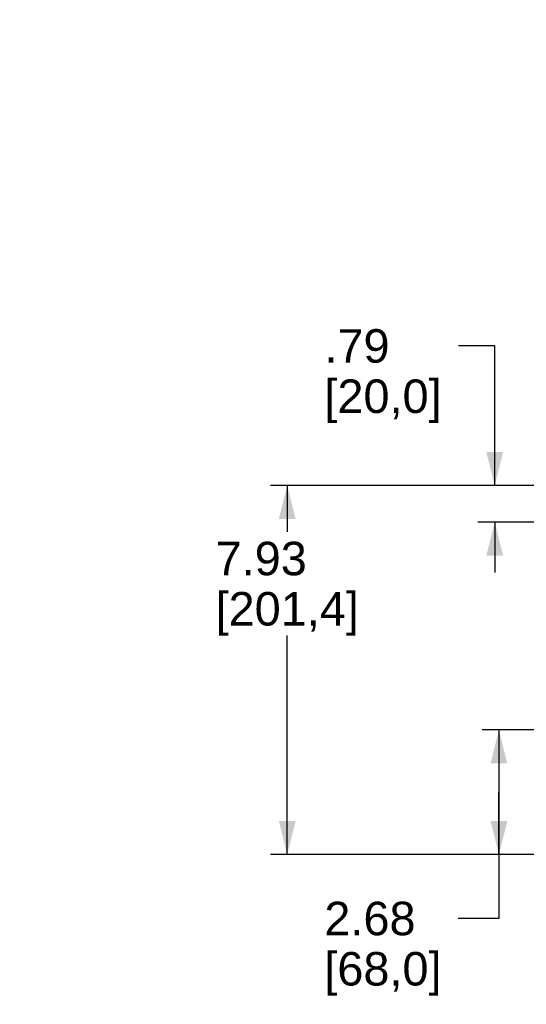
# Model space of a CAD drawing. Extents: x 0 to 17, y 0 to 11.
# Tile 3 of 29: x 8.3 to 10.1, y 1.8 to 5.3. Entities that reach past the tile are written whole.
import ezdxf
from ezdxf.enums import TextEntityAlignment as Align

# ---------------------------------------------------------------- set-up
doc = ezdxf.new("R2010")
doc.units = 0
doc.header["$LTSCALE"] = 0.935
doc.layers.get('0').update_dxf_attribs({"linetype": 'CONTINUOUS'})
doc.styles.add('TEXTSTYLE_0', font='arial.ttf', dxfattribs={"width": 0.8})
doc.dimstyles.new('DIMSTYLE_1', dxfattribs={"dimtxt": 0.12, "dimasz": 0.12, "dimexe": 0.18, "dimexo": 0.0625, "dimgap": 0.09, "dimtad": 0, "dimtih": 1, "dimtoh": 1, "dimdec": 1, "dimlfac": 6, "dimzin": 4, "dimtxsty": 'STANDARD', "dimcen": 0.09, "dimazin": 3, "dimtp": 0.1, "dimtm": 0.1, "dimtfac": 1, "dimtdec": 1, "dimtofl": 0, "dimtmove": 0, "dimatfit": 3, "dimtolj": 1, "dimtzin": 4})

# ---------------------------------------------------------------- blocks, each defined once
blk = doc.blocks.new('*D0')
at = {"color": 2, "linetype": 'CONTINUOUS'}
for p, q in [((10.1720357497, 3.6688687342), (9.1854409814, 3.6688687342)), ((9.2454409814, 3.6688687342), (9.2454409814, 3.5034104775)), ((9.2454409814, 2.34767254), (9.2454409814, 3.1314104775)), ((10.6543192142, 2.34767254), (9.1854409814, 2.34767254))]:
    blk.add_line(p, q, dxfattribs=at)
for points in [[(9.2754409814, 3.5488687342), (9.2454409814, 3.6688687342), (9.2154409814, 3.5488687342)], [(9.2154409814, 2.46767254), (9.2454409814, 2.34767254), (9.2754409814, 2.46767254)]]:
    blk.add_solid(points, dxfattribs=at)
at = {"color": 2, "linetype": 'CONTINUOUS', "style": 'TEXTSTYLE_0'}
for s, width, p, p2 in [('7.93', 0.6793680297, (8.9893815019, 3.3474104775), (9.3154781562, 3.3474104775)), ('[', 0.3866171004, (8.9893815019, 3.1674104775), (9.0357755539, 3.1674104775)), ('201,4', 0.6988847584, (9.0357755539, 3.1674104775), (9.4551064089, 3.1674104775)), (']', 0.3866171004, (9.4551064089, 3.1674104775), (9.501500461, 3.1674104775))]:
    blk.add_text(s, height=0.12, dxfattribs=dict(at, width=width)).set_placement(p, p2, align=Align.FIT)
blk = doc.blocks.new('*D1')
at = {"color": 2, "linetype": 'CONTINUOUS'}
for p, q in [((10.1720357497, 2.7938687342), (9.9425055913, 2.7938687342)), ((10.0025055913, 2.7938687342), (10.0025055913, 2.5707706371)), ((10.0025055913, 2.34767254), (10.0025055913, 2.5707706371)), ((10.0025055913, 2.5707706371), (10.0025055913, 2.1188557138)), ((10.6543192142, 2.34767254), (9.9425055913, 2.34767254)), ((10.0025055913, 2.1188557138), (9.8571236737, 2.1188557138))]:
    blk.add_line(p, q, dxfattribs=at)
for points in [[(10.0325055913, 2.6738687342), (10.0025055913, 2.7938687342), (9.9725055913, 2.6738687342)], [(9.9725055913, 2.46767254), (10.0025055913, 2.34767254), (10.0325055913, 2.46767254)]]:
    blk.add_solid(points, dxfattribs=at)
at = {"color": 2, "linetype": 'CONTINUOUS', "style": 'TEXTSTYLE_0'}
for s, width, p, p2 in [('2.68', 0.6793680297, (9.3782389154, 2.0588557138), (9.7043355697, 2.0588557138)), ('[', 0.3866171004, (9.3782389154, 1.8788557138), (9.4246329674, 1.8788557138)), ('68,0', 0.6793680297, (9.4246329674, 1.8788557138), (9.7507296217, 1.8788557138)), (']', 0.3866171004, (9.7507296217, 1.8788557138), (9.7971236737, 1.8788557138))]:
    blk.add_text(s, height=0.12, dxfattribs=dict(at, width=width)).set_placement(p, p2, align=Align.FIT)
blk = doc.blocks.new('*D2')
at = {"color": 2, "linetype": 'CONTINUOUS'}
for p, q in [((9.9873590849, 4.168352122), (9.8574180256, 4.168352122)), ((9.9873590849, 3.6688687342), (9.9873590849, 4.168352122)), ((10.3524819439, 3.6688687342), (9.9273590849, 3.6688687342)), ((10.3524819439, 3.5376351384), (9.9273590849, 3.5376351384)), ((9.9873590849, 3.5376351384), (9.9873590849, 3.3576351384))]:
    blk.add_line(p, q, dxfattribs=at)
for points in [[(9.9573590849, 3.7888687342), (9.9873590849, 3.6688687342), (10.0173590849, 3.7888687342)], [(10.0173590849, 3.4176351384), (9.9873590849, 3.5376351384), (9.9573590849, 3.4176351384)]]:
    blk.add_solid(points, dxfattribs=at)
at = {"color": 2, "linetype": 'CONTINUOUS', "style": 'TEXTSTYLE_0'}
for s, width, p, p2 in [('.79', 0.6468401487, (9.3785332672, 4.108352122), (9.6113957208, 4.108352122)), ('[', 0.3866171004, (9.3785332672, 3.928352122), (9.4249273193, 3.928352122)), (']', 0.3866171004, (9.7510239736, 3.928352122), (9.7974180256, 3.928352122)), ('20,0', 0.6793680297, (9.4249273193, 3.928352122), (9.7510239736, 3.928352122))]:
    blk.add_text(s, height=0.12, dxfattribs=dict(at, width=width)).set_placement(p, p2, align=Align.FIT)

msp = doc.modelspace()

# ---------------------------------------------------------------- linework, layer by layer
at = {"color": 4, "linetype": 'CONTINUOUS'}
msp.add_open_spline([(0.2175, 10.8), (0.2175006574, 10.8000004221), (0.2175042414, 10.7999998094), (0.2175090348, 10.8000001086), (0.2175185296, 10.7999999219), (0.2175315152, 10.8000000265), (0.2175473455, 10.7999999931), (0.2175683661, 10.800000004), (0.2175946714, 10.7999999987), (0.2176367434, 10.8000000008), (0.217689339, 10.7999999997), (0.2177524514, 10.8000000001), (0.2178155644, 10.8), (0.2178997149, 10.8), (0.218004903, 10.8), (0.2181311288, 10.8), (0.2182994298, 10.8), (0.2185098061, 10.8), (0.2187622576, 10.8), (0.2190147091, 10.8), (0.2192671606, 10.8), (0.2196037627, 10.8), (0.2200245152, 10.8), (0.2205294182, 10.8), (0.2210343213, 10.8), (0.2217075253, 10.8), (0.2225490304, 10.8), (0.2235588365, 10.8), (0.2245686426, 10.8), (0.2255784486, 10.8), (0.2265882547, 10.8), (0.2279346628, 10.8), (0.229617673, 10.8), (0.2316372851, 10.8), (0.2336568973, 10.8), (0.2356765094, 10.8), (0.2376961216, 10.8), (0.2397157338, 10.8), (0.24240855, 10.8), (0.2457745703, 10.8), (0.2498137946, 10.8), (0.2538530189, 10.8), (0.2578922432, 10.8), (0.2619314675, 10.8), (0.2673171, 10.8), (0.2740491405, 10.8), (0.2821275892, 10.8), (0.2902060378, 10.8), (0.2982844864, 10.8), (0.3063629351, 10.8), (0.3144413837, 10.8), (0.3225198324, 10.8), (0.3332910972, 10.8), (0.3467551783, 10.8), (0.3629120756, 10.8), (0.3790689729, 10.8), (0.3952258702, 10.8), (0.4113827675, 10.8), (0.4275396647, 10.8), (0.4490821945, 10.8), (0.4760103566, 10.8), (0.5083241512, 10.8), (0.5406379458, 10.8), (0.5729517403, 10.8), (0.6052655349, 10.8), (0.6375793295, 10.8), (0.6698931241, 10.8), (0.7022069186, 10.8), (0.7452919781, 10.8), (0.7991483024, 10.8), (0.8637758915, 10.8), (0.9284034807, 10.8), (0.9930310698, 10.8), (1.057658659, 10.8), (1.1222862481, 10.8), (1.1869138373, 10.8), (1.2730839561, 10.8), (1.3807966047, 10.8), (1.510051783, 10.8), (1.6393069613, 10.8), (1.7685621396, 10.8), (1.8978173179, 10.8), (2.0270724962, 10.8), (2.1563276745, 10.8), (2.2855828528, 10.8), (2.4148380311, 10.8), (2.5871782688, 10.8), (2.802603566, 10.8), (3.0611139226, 10.8), (3.3196242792, 10.8), (3.5781346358, 10.8), (3.8366449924, 10.8), (4.095155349, 10.8), (4.3536657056, 10.8), (4.6121760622, 10.8), (4.9568565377, 10.8), (5.387707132, 10.8), (5.9047278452, 10.8), (6.4217485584, 10.8), (6.9387692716, 10.8), (7.4557899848, 10.8), (7.972810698, 10.8), (8.4898314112, 10.8), (9.0068521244, 10.8), (9.5238728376, 10.8), (10.0408935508, 10.8), (10.557914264, 10.8), (11.0749349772, 10.8), (11.5919556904, 10.8), (12.0228062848, 10.8), (12.3674867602, 10.8), (12.6259971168, 10.8), (12.8845074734, 10.8), (13.14301783, 10.8), (13.4015281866, 10.8), (13.6600385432, 10.8), (13.9185488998, 10.8), (14.1770592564, 10.8), (14.3924845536, 10.8), (14.5648247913, 10.8), (14.6940799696, 10.8), (14.8233351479, 10.8), (14.9525903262, 10.8), (15.0818455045, 10.8), (15.2111006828, 10.8), (15.3403558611, 10.8), (15.4696110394, 10.8), (15.5988662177, 10.8), (15.7065788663, 10.8), (15.7927489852, 10.8), (15.8573765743, 10.8), (15.9220041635, 10.8), (15.9866317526, 10.8), (16.0512593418, 10.8), (16.1158869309, 10.8), (16.1805145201, 10.8), (16.2343708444, 10.8), (16.2774559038, 10.8), (16.3097696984, 10.8), (16.342083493, 10.8), (16.3743972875, 10.8), (16.4067110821, 10.8), (16.4390248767, 10.8), (16.4713386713, 10.8), (16.5036524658, 10.8), (16.530580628, 10.8), (16.5521231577, 10.8), (16.568280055, 10.8), (16.5844369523, 10.8), (16.6005938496, 10.8), (16.6167507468, 10.8), (16.6329076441, 10.8), (16.6463717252, 10.8), (16.6571429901, 10.8), (16.6652214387, 10.8), (16.6732998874, 10.8), (16.681378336, 10.8), (16.6894567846, 10.8), (16.6975352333, 10.8), (16.7056136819, 10.8), (16.7123457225, 10.8), (16.7177313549, 10.8), (16.7217705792, 10.8), (16.7258098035, 10.8), (16.7298490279, 10.8), (16.7338882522, 10.8), (16.7372542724, 10.8), (16.7399470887, 10.8), (16.7419667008, 10.8), (16.743986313, 10.8), (16.7460059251, 10.8), (16.7480255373, 10.8), (16.7500451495, 10.8), (16.7517281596, 10.8), (16.7530745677, 10.8), (16.7540843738, 10.8), (16.7550941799, 10.8), (16.7561039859, 10.8), (16.757113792, 10.8), (16.7579552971, 10.8), (16.7586285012, 10.8), (16.7591334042, 10.8), (16.7596383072, 10.8), (16.7600590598, 10.8), (16.7603956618, 10.8), (16.7606481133, 10.8), (16.7609005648, 10.8), (16.7611530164, 10.8), (16.7613633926, 10.8), (16.7615316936, 10.8), (16.7616579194, 10.8), (16.7617631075, 10.8), (16.761847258, 10.8), (16.761910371, 10.8000000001), (16.7619734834, 10.7999999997), (16.7620260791, 10.8000000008), (16.762068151, 10.7999999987), (16.7620944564, 10.800000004), (16.762115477, 10.7999999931), (16.7621313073, 10.8000000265), (16.7621442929, 10.7999999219), (16.7621537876, 10.8000001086), (16.7621585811, 10.7999998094), (16.762163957, 10.8000007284), (16.7621625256, 10.7999972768), (16.7621629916, 10.7999941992), (16.7621627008, 10.799988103), (16.7621628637, 10.7999797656), (16.7621628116, 10.7999696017), (16.7621628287, 10.7999561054), (16.7621628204, 10.7999392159), (16.7621628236, 10.7999122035), (16.762162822, 10.7998784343), (16.7621628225, 10.7998379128), (16.7621628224, 10.7997973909), (16.7621628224, 10.7997433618), (16.7621628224, 10.7996758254), (16.7621628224, 10.7995947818), (16.7621628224, 10.7994867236), (16.7621628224, 10.7993516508), (16.7621628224, 10.7991895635), (16.7621628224, 10.7990274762), (16.7621628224, 10.7988653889), (16.7621628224, 10.7986492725), (16.7621628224, 10.798379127), (16.7621628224, 10.7980549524), (16.7621628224, 10.7977307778), (16.7621628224, 10.797298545), (16.7621628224, 10.796758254), (16.7621628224, 10.7961099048), (16.7621628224, 10.7954615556), (16.7621628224, 10.7948132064), (16.7621628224, 10.7941648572), (16.7621628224, 10.7933003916), (16.7621628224, 10.7922198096), (16.7621628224, 10.7909231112), (16.7621628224, 10.7896264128), (16.7621628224, 10.7883297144), (16.7621628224, 10.787033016), (16.7621628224, 10.7857363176), (16.7621628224, 10.7840073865), (16.7621628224, 10.7818462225), (16.7621628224, 10.7792528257), (16.7621628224, 10.7766594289), (16.7621628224, 10.7740660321), (16.7621628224, 10.7714726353), (16.7621628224, 10.7680147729), (16.7621628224, 10.7636924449), (16.7621628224, 10.7585056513), (16.7621628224, 10.7533188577), (16.7621628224, 10.7481320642), (16.7621628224, 10.7429452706), (16.7621628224, 10.737758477), (16.7621628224, 10.7325716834), (16.7621628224, 10.7256559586), (16.7621628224, 10.7170113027), (16.7621628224, 10.7066377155), (16.7621628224, 10.6962641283), (16.7621628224, 10.6858905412), (16.7621628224, 10.675516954), (16.7621628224, 10.6651433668), (16.7621628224, 10.6513119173), (16.7621628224, 10.6340226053), (16.7621628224, 10.613275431), (16.7621628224, 10.5925282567), (16.7621628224, 10.5717810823), (16.7621628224, 10.551033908), (16.7621628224, 10.5302867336), (16.7621628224, 10.5095395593), (16.7621628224, 10.488792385), (16.7621628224, 10.4611294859), (16.7621628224, 10.426550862), (16.7621628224, 10.3850565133), (16.7621628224, 10.3435621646), (16.7621628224, 10.302067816), (16.7621628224, 10.2605734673), (16.7621628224, 10.2190791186), (16.7621628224, 10.17758477), (16.7621628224, 10.1222589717), (16.7621628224, 10.0531017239), (16.7621628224, 9.9701130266), (16.7621628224, 9.8871243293), (16.7621628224, 9.8041356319), (16.7621628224, 9.7211469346), (16.7621628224, 9.6381582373), (16.7621628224, 9.5551695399), (16.7621628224, 9.4721808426), (16.7621628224, 9.3891921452), (16.7621628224, 9.2785405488), (16.7621628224, 9.1402260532), (16.7621628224, 8.9742486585), (16.7621628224, 8.8082712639), (16.7621628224, 8.6422938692), (16.7621628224, 8.4763164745), (16.7621628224, 8.3103390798), (16.7621628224, 8.1443616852), (16.7621628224, 7.9783842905), (16.7621628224, 7.7570810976), (16.7621628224, 7.4804521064), (16.7621628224, 7.1484973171), (16.7621628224, 6.8165425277), (16.7621628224, 6.4845877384), (16.7621628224, 6.152632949), (16.7621628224, 5.8206781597), (16.7621628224, 5.4887233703), (16.7621628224, 5.156768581), (16.7621628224, 4.8248137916), (16.7621628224, 4.4928590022), (16.7621628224, 4.1609042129), (16.7621628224, 3.8289494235), (16.7621628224, 3.4969946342), (16.7621628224, 3.220365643), (16.7621628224, 2.9990624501), (16.7621628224, 2.8330850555), (16.7621628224, 2.6671076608), (16.7621628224, 2.5011302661), (16.7621628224, 2.3351528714), (16.7621628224, 2.1691754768), (16.7621628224, 2.0031980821), (16.7621628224, 1.8372206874), (16.7621628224, 1.6989061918), (16.7621628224, 1.5882545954), (16.7621628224, 1.505265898), (16.7621628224, 1.4222772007), (16.7621628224, 1.3392885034), (16.7621628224, 1.256299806), (16.7621628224, 1.1733111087), (16.7621628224, 1.0903224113), (16.7621628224, 1.007333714), (16.7621628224, 0.9243450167), (16.7621628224, 0.8551877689), (16.7621628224, 0.7998619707), (16.7621628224, 0.758367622), (16.7621628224, 0.7168732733), (16.7621628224, 0.6753789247), (16.7621628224, 0.633884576), (16.7621628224, 0.5923902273), (16.7621628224, 0.5508958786), (16.7621628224, 0.5163172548), (16.7621628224, 0.4886543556), (16.7621628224, 0.4679071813), (16.7621628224, 0.447160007), (16.7621628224, 0.4264128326), (16.7621628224, 0.4056656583), (16.7621628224, 0.384918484), (16.7621628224, 0.3641713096), (16.7621628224, 0.3434241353), (16.7621628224, 0.3261348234), (16.7621628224, 0.3123033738), (16.7621628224, 0.3019297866), (16.7621628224, 0.2915561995), (16.7621628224, 0.2811826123), (16.7621628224, 0.2708090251), (16.7621628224, 0.260435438), (16.7621628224, 0.251790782), (16.7621628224, 0.2448750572), (16.7621628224, 0.2396882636), (16.7621628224, 0.23450147), (16.7621628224, 0.2293146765), (16.7621628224, 0.2241278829), (16.7621628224, 0.2189410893), (16.7621628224, 0.2137542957), (16.7621628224, 0.2094319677), (16.7621628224, 0.2059741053), (16.7621628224, 0.2033807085), (16.7621628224, 0.2007873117), (16.7621628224, 0.198193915), (16.7621628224, 0.1956005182), (16.7621628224, 0.1934393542), (16.7621628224, 0.191710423), (16.7621628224, 0.1904137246), (16.7621628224, 0.1891170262), (16.7621628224, 0.1878203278), (16.7621628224, 0.1865236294), (16.7621628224, 0.185226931), (16.7621628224, 0.184146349), (16.7621628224, 0.1832818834), (16.7621628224, 0.1826335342), (16.7621628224, 0.181985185), (16.7621628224, 0.1813368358), (16.7621628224, 0.1806884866), (16.7621628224, 0.1801481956), (16.7621628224, 0.1797159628), (16.7621628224, 0.1793917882), (16.7621628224, 0.1790676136), (16.7621628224, 0.1787974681), (16.7621628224, 0.1785813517), (16.7621628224, 0.1784192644), (16.7621628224, 0.1782571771), (16.7621628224, 0.1780950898), (16.7621628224, 0.1779600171), (16.7621628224, 0.1778519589), (16.7621628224, 0.1777709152), (16.7621628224, 0.1777033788), (16.7621628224, 0.1776493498), (16.7621628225, 0.1776088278), (16.762162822, 0.1775683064), (16.7621628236, 0.1775345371), (16.7621628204, 0.1775075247), (16.7621628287, 0.1774906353), (16.7621628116, 0.1774771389), (16.7621628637, 0.177466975), (16.7621627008, 0.1774586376), (16.7621629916, 0.1774525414), (16.7621625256, 0.1774494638), (16.762163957, 0.1774460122), (16.7621585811, 0.1774469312), (16.7621537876, 0.177446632), (16.7621442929, 0.1774468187), (16.7621313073, 0.1774467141), (16.762115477, 0.1774467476), (16.7620944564, 0.1774467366), (16.762068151, 0.1774467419), (16.7620260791, 0.1774467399), (16.7619734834, 0.1774467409), (16.761910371, 0.1774467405), (16.761847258, 0.1774467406), (16.7617631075, 0.1774467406), (16.7616579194, 0.1774467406), (16.7615316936, 0.1774467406), (16.7613633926, 0.1774467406), (16.7611530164, 0.1774467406), (16.7609005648, 0.1774467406), (16.7606481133, 0.1774467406), (16.7603956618, 0.1774467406), (16.7600590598, 0.1774467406), (16.7596383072, 0.1774467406), (16.7591334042, 0.1774467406), (16.7586285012, 0.1774467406), (16.7579552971, 0.1774467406), (16.757113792, 0.1774467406), (16.7561039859, 0.1774467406), (16.7550941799, 0.1774467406), (16.7540843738, 0.1774467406), (16.7530745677, 0.1774467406), (16.7517281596, 0.1774467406), (16.7500451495, 0.1774467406), (16.7480255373, 0.1774467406), (16.7460059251, 0.1774467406), (16.743986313, 0.1774467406), (16.7419667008, 0.1774467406), (16.7399470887, 0.1774467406), (16.7372542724, 0.1774467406), (16.7338882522, 0.1774467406), (16.7298490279, 0.1774467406), (16.7258098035, 0.1774467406), (16.7217705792, 0.1774467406), (16.7177313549, 0.1774467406), (16.7123457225, 0.1774467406), (16.7056136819, 0.1774467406), (16.6975352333, 0.1774467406), (16.6894567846, 0.1774467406), (16.681378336, 0.1774467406), (16.6732998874, 0.1774467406), (16.6652214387, 0.1774467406), (16.6571429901, 0.1774467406), (16.6463717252, 0.1774467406), (16.6329076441, 0.1774467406), (16.6167507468, 0.1774467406), (16.6005938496, 0.1774467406), (16.5844369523, 0.1774467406), (16.568280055, 0.1774467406), (16.5521231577, 0.1774467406), (16.530580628, 0.1774467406), (16.5036524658, 0.1774467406), (16.4713386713, 0.1774467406), (16.4390248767, 0.1774467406), (16.4067110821, 0.1774467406), (16.3743972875, 0.1774467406), (16.342083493, 0.1774467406), (16.3097696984, 0.1774467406), (16.2774559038, 0.1774467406), (16.2343708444, 0.1774467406), (16.1805145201, 0.1774467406), (16.1158869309, 0.1774467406), (16.0512593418, 0.1774467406), (15.9866317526, 0.1774467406), (15.9220041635, 0.1774467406), (15.8573765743, 0.1774467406), (15.7927489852, 0.1774467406), (15.7065788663, 0.1774467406), (15.5988662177, 0.1774467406), (15.4696110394, 0.1774467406), (15.3403558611, 0.1774467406), (15.2111006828, 0.1774467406), (15.0818455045, 0.1774467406), (14.9525903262, 0.1774467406), (14.8233351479, 0.1774467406), (14.6940799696, 0.1774467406), (14.5648247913, 0.1774467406), (14.3924845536, 0.1774467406), (14.1770592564, 0.1774467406), (13.9185488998, 0.1774467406), (13.6600385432, 0.1774467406), (13.4015281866, 0.1774467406), (13.14301783, 0.1774467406), (12.8845074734, 0.1774467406), (12.6259971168, 0.1774467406), (12.3674867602, 0.1774467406), (12.0228062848, 0.1774467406), (11.5919556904, 0.1774467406), (11.0749349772, 0.1774467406), (10.557914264, 0.1774467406), (10.0408935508, 0.1774467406), (9.5238728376, 0.1774467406), (9.0068521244, 0.1774467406), (8.4898314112, 0.1774467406), (7.972810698, 0.1774467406), (7.4557899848, 0.1774467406), (6.9387692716, 0.1774467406), (6.4217485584, 0.1774467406), (5.9047278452, 0.1774467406), (5.387707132, 0.1774467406), (4.9568565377, 0.1774467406), (4.6121760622, 0.1774467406), (4.3536657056, 0.1774467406), (4.095155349, 0.1774467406), (3.8366449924, 0.1774467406), (3.5781346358, 0.1774467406), (3.3196242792, 0.1774467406), (3.0611139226, 0.1774467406), (2.802603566, 0.1774467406), (2.5871782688, 0.1774467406), (2.4148380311, 0.1774467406), (2.2855828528, 0.1774467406), (2.1563276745, 0.1774467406), (2.0270724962, 0.1774467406), (1.8978173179, 0.1774467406), (1.7685621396, 0.1774467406), (1.6393069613, 0.1774467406), (1.510051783, 0.1774467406), (1.3807966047, 0.1774467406), (1.2730839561, 0.1774467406), (1.1869138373, 0.1774467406), (1.1222862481, 0.1774467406), (1.057658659, 0.1774467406), (0.9930310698, 0.1774467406), (0.9284034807, 0.1774467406), (0.8637758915, 0.1774467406), (0.7991483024, 0.1774467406), (0.7452919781, 0.1774467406), (0.7022069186, 0.1774467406), (0.6698931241, 0.1774467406), (0.6375793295, 0.1774467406), (0.6052655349, 0.1774467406), (0.5729517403, 0.1774467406), (0.5406379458, 0.1774467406), (0.5083241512, 0.1774467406), (0.4760103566, 0.1774467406), (0.4490821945, 0.1774467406), (0.4275396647, 0.1774467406), (0.4113827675, 0.1774467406), (0.3952258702, 0.1774467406), (0.3790689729, 0.1774467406), (0.3629120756, 0.1774467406), (0.3467551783, 0.1774467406), (0.3332910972, 0.1774467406), (0.3225198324, 0.1774467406), (0.3144413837, 0.1774467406), (0.3063629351, 0.1774467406), (0.2982844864, 0.1774467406), (0.2902060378, 0.1774467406), (0.2821275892, 0.1774467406), (0.2740491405, 0.1774467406), (0.2673171, 0.1774467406), (0.2619314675, 0.1774467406), (0.2578922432, 0.1774467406), (0.2538530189, 0.1774467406), (0.2498137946, 0.1774467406), (0.2457745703, 0.1774467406), (0.24240855, 0.1774467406), (0.2397157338, 0.1774467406), (0.2376961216, 0.1774467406), (0.2356765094, 0.1774467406), (0.2336568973, 0.1774467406), (0.2316372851, 0.1774467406), (0.229617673, 0.1774467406), (0.2279346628, 0.1774467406), (0.2265882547, 0.1774467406), (0.2255784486, 0.1774467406), (0.2245686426, 0.1774467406), (0.2235588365, 0.1774467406), (0.2225490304, 0.1774467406), (0.2217075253, 0.1774467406), (0.2210343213, 0.1774467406), (0.2205294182, 0.1774467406), (0.2200245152, 0.1774467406), (0.2196037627, 0.1774467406), (0.2192671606, 0.1774467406), (0.2190147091, 0.1774467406), (0.2187622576, 0.1774467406), (0.2185098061, 0.1774467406), (0.2182994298, 0.1774467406), (0.2181311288, 0.1774467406), (0.218004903, 0.1774467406), (0.2178997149, 0.1774467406), (0.2178155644, 0.1774467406), (0.2177524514, 0.1774467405), (0.217689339, 0.1774467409), (0.2176367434, 0.1774467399), (0.2175946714, 0.1774467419), (0.2175683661, 0.1774467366), (0.2175473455, 0.1774467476), (0.2175315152, 0.1774467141), (0.2175185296, 0.1774468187), (0.2175090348, 0.177446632), (0.2175042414, 0.1774469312), (0.2174988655, 0.1774460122), (0.2175002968, 0.1774494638), (0.2174998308, 0.1774525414), (0.2175001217, 0.1774586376), (0.2174999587, 0.177466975), (0.2175000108, 0.1774771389), (0.2174999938, 0.1774906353), (0.2175000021, 0.1775075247), (0.2174999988, 0.1775345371), (0.2175000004, 0.1775683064), (0.2174999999, 0.1776088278), (0.2175, 0.1776493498), (0.2175, 0.1777033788), (0.2175, 0.1777709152), (0.2175, 0.1778519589), (0.2175, 0.1779600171), (0.2175, 0.1780950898), (0.2175, 0.1782571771), (0.2175, 0.1784192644), (0.2175, 0.1785813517), (0.2175, 0.1787974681), (0.2175, 0.1790676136), (0.2175, 0.1793917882), (0.2175, 0.1797159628), (0.2175, 0.1801481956), (0.2175, 0.1806884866), (0.2175, 0.1813368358), (0.2175, 0.181985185), (0.2175, 0.1826335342), (0.2175, 0.1832818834), (0.2175, 0.184146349), (0.2175, 0.185226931), (0.2175, 0.1865236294), (0.2175, 0.1878203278), (0.2175, 0.1891170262), (0.2175, 0.1904137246), (0.2175, 0.191710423), (0.2175, 0.1934393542), (0.2175, 0.1956005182), (0.2175, 0.198193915), (0.2175, 0.2007873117), (0.2175, 0.2033807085), (0.2175, 0.2059741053), (0.2175, 0.2094319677), (0.2175, 0.2137542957), (0.2175, 0.2189410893), (0.2175, 0.2241278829), (0.2175, 0.2293146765), (0.2175, 0.23450147), (0.2175, 0.2396882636), (0.2175, 0.2448750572), (0.2175, 0.251790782), (0.2175, 0.260435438), (0.2175, 0.2708090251), (0.2175, 0.2811826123), (0.2175, 0.2915561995), (0.2175, 0.3019297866), (0.2175, 0.3123033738), (0.2175, 0.3261348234), (0.2175, 0.3434241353), (0.2175, 0.3641713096), (0.2175, 0.384918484), (0.2175, 0.4056656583), (0.2175, 0.4264128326), (0.2175, 0.447160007), (0.2175, 0.4679071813), (0.2175, 0.4886543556), (0.2175, 0.5163172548), (0.2175, 0.5508958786), (0.2175, 0.5923902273), (0.2175, 0.633884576), (0.2175, 0.6753789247), (0.2175, 0.7168732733), (0.2175, 0.758367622), (0.2175, 0.7998619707), (0.2175, 0.8551877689), (0.2175, 0.9243450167), (0.2175, 1.007333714), (0.2175, 1.0903224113), (0.2175, 1.1733111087), (0.2175, 1.256299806), (0.2175, 1.3392885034), (0.2175, 1.4222772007), (0.2175, 1.505265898), (0.2175, 1.5882545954), (0.2175, 1.6989061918), (0.2175, 1.8372206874), (0.2175, 2.0031980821), (0.2175, 2.1691754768), (0.2175, 2.3351528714), (0.2175, 2.5011302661), (0.2175, 2.6671076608), (0.2175, 2.8330850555), (0.2175, 2.9990624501), (0.2175, 3.220365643), (0.2175, 3.4969946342), (0.2175, 3.8289494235), (0.2175, 4.1609042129), (0.2175, 4.4928590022), (0.2175, 4.8248137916), (0.2175, 5.156768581), (0.2175, 5.4887233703), (0.2175, 5.8206781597), (0.2175, 6.152632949), (0.2175, 6.4845877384), (0.2175, 6.8165425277), (0.2175, 7.1484973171), (0.2175, 7.4804521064), (0.2175, 7.7570810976), (0.2175, 7.9783842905), (0.2175, 8.1443616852), (0.2175, 8.3103390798), (0.2175, 8.4763164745), (0.2175, 8.6422938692), (0.2175, 8.8082712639), (0.2175, 8.9742486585), (0.2175, 9.1402260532), (0.2175, 9.2785405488), (0.2175, 9.3891921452), (0.2175, 9.4721808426), (0.2175, 9.5551695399), (0.2175, 9.6381582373), (0.2175, 9.7211469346), (0.2175, 9.8041356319), (0.2175, 9.8871243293), (0.2175, 9.9701130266), (0.2175, 10.0531017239), (0.2175, 10.1222589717), (0.2175, 10.17758477), (0.2175, 10.2190791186), (0.2175, 10.2605734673), (0.2175, 10.302067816), (0.2175, 10.3435621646), (0.2175, 10.3850565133), (0.2175, 10.426550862), (0.2175, 10.4611294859), (0.2175, 10.488792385), (0.2175, 10.5095395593), (0.2175, 10.5302867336), (0.2175, 10.551033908), (0.2175, 10.5717810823), (0.2175, 10.5925282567), (0.2175, 10.613275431), (0.2175, 10.6340226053), (0.2175, 10.6513119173), (0.2175, 10.6651433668), (0.2175, 10.675516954), (0.2175, 10.6858905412), (0.2175, 10.6962641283), (0.2175, 10.7066377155), (0.2175, 10.7170113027), (0.2175, 10.7256559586), (0.2175, 10.7325716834), (0.2175, 10.737758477), (0.2175, 10.7429452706), (0.2175, 10.7481320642), (0.2175, 10.7533188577), (0.2175, 10.7585056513), (0.2175, 10.7636924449), (0.2175, 10.7680147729), (0.2175, 10.7714726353), (0.2175, 10.7740660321), (0.2175, 10.7766594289), (0.2175, 10.7792528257), (0.2175, 10.7818462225), (0.2175, 10.7840073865), (0.2175, 10.7857363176), (0.2175, 10.787033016), (0.2175, 10.7883297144), (0.2175, 10.7896264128), (0.2175, 10.7909231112), (0.2175, 10.7922198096), (0.2175, 10.7933003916), (0.2175, 10.7941648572), (0.2175, 10.7948132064), (0.2175, 10.7954615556), (0.2175, 10.7961099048), (0.2175, 10.796758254), (0.2175, 10.797298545), (0.2175, 10.7977307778), (0.2175, 10.7980549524), (0.2175, 10.798379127), (0.2175, 10.7986492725), (0.2175, 10.7988653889), (0.2175, 10.7990274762), (0.2175, 10.7991895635), (0.2175, 10.7993516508), (0.2175, 10.7994867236), (0.2175, 10.7995947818), (0.2175, 10.7996758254), (0.2175, 10.7997433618), (0.2175, 10.7997973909), (0.2174999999, 10.7998379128), (0.2175000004, 10.7998784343), (0.2174999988, 10.7999122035), (0.2175000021, 10.7999392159), (0.2174999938, 10.7999561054), (0.2175000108, 10.7999696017), (0.2174999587, 10.7999797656), (0.2175001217, 10.799988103), (0.2174998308, 10.7999941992), (0.2175002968, 10.7999972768), (0.2174993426, 10.7999995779), (0.2175, 10.8)], degree=3, knots=[0, 0, 0, 0, 5.96e-08, 1.192e-07, 2.384e-07, 4.768e-07, 7.153e-07, 9.537e-07, 1.4305e-06, 1.9073e-06, 2.861e-06, 3.8147e-06, 4.7684e-06, 5.722e-06, 7.6294e-06, 9.5367e-06, 1.14441e-05, 1.52588e-05, 1.90735e-05, 2.28882e-05, 2.67029e-05, 3.05176e-05, 3.8147e-05, 4.57764e-05, 5.34058e-05, 6.10352e-05, 7.62939e-05, 9.15527e-05, 0.0001068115, 0.0001220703, 0.0001373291, 0.0001525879, 0.0001831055, 0.000213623, 0.0002441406, 0.0002746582, 0.0003051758, 0.0003356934, 0.0003662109, 0.0004272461, 0.0004882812, 0.0005493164, 0.0006103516, 0.0006713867, 0.0007324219, 0.0008544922, 0.0009765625, 0.0010986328, 0.0012207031, 0.0013427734, 0.0014648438, 0.0015869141, 0.0017089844, 0.001953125, 0.0021972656, 0.0024414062, 0.0026855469, 0.0029296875, 0.0031738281, 0.0034179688, 0.00390625, 0.0043945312, 0.0048828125, 0.0053710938, 0.005859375, 0.0063476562, 0.0068359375, 0.0073242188, 0.0078125, 0.0087890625, 0.009765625, 0.0107421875, 0.01171875, 0.0126953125, 0.013671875, 0.0146484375, 0.015625, 0.017578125, 0.01953125, 0.021484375, 0.0234375, 0.025390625, 0.02734375, 0.029296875, 0.03125, 0.033203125, 0.03515625, 0.0390625, 0.04296875, 0.046875, 0.05078125, 0.0546875, 0.05859375, 0.0625, 0.06640625, 0.0703125, 0.078125, 0.0859375, 0.09375, 0.1015625, 0.109375, 0.1171875, 0.125, 0.1328125, 0.140625, 0.1484375, 0.15625, 0.1640625, 0.171875, 0.1796875, 0.18359375, 0.1875, 0.19140625, 0.1953125, 0.19921875, 0.203125, 0.20703125, 0.2109375, 0.21484375, 0.216796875, 0.21875, 0.220703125, 0.22265625, 0.224609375, 0.2265625, 0.228515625, 0.23046875, 0.232421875, 0.234375, 0.2353515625, 0.236328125, 0.2373046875, 0.23828125, 0.2392578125, 0.240234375, 0.2412109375, 0.2421875, 0.2426757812, 0.2431640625, 0.2436523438, 0.244140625, 0.2446289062, 0.2451171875, 0.2456054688, 0.24609375, 0.2465820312, 0.2468261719, 0.2470703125, 0.2473144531, 0.2475585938, 0.2478027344, 0.248046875, 0.2482910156, 0.2484130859, 0.2485351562, 0.2486572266, 0.2487792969, 0.2489013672, 0.2490234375, 0.2491455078, 0.2492675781, 0.2493286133, 0.2493896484, 0.2494506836, 0.2495117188, 0.2495727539, 0.2496337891, 0.2496643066, 0.2496948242, 0.2497253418, 0.2497558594, 0.249786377, 0.2498168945, 0.2498474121, 0.2498626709, 0.2498779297, 0.2498931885, 0.2499084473, 0.2499237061, 0.2499389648, 0.2499465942, 0.2499542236, 0.249961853, 0.2499694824, 0.2499732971, 0.2499771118, 0.2499809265, 0.2499847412, 0.2499885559, 0.2499904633, 0.2499923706, 0.249994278, 0.2499952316, 0.2499961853, 0.249997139, 0.2499980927, 0.2499985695, 0.2499990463, 0.2499992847, 0.2499995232, 0.2499997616, 0.2499998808, 0.2499999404, 0.25, 0.2500000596, 0.2500001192, 0.2500002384, 0.2500004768, 0.2500007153, 0.2500009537, 0.2500014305, 0.2500019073, 0.250002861, 0.2500038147, 0.2500047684, 0.250005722, 0.2500076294, 0.2500095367, 0.2500114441, 0.2500152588, 0.2500190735, 0.2500228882, 0.2500267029, 0.2500305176, 0.250038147, 0.2500457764, 0.2500534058, 0.2500610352, 0.2500762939, 0.2500915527, 0.2501068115, 0.2501220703, 0.2501373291, 0.2501525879, 0.2501831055, 0.250213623, 0.2502441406, 0.2502746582, 0.2503051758, 0.2503356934, 0.2503662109, 0.2504272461, 0.2504882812, 0.2505493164, 0.2506103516, 0.2506713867, 0.2507324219, 0.2508544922, 0.2509765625, 0.2510986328, 0.2512207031, 0.2513427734, 0.2514648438, 0.2515869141, 0.2517089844, 0.251953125, 0.2521972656, 0.2524414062, 0.2526855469, 0.2529296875, 0.2531738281, 0.2534179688, 0.25390625, 0.2543945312, 0.2548828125, 0.2553710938, 0.255859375, 0.2563476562, 0.2568359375, 0.2573242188, 0.2578125, 0.2587890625, 0.259765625, 0.2607421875, 0.26171875, 0.2626953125, 0.263671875, 0.2646484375, 0.265625, 0.267578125, 0.26953125, 0.271484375, 0.2734375, 0.275390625, 0.27734375, 0.279296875, 0.28125, 0.283203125, 0.28515625, 0.2890625, 0.29296875, 0.296875, 0.30078125, 0.3046875, 0.30859375, 0.3125, 0.31640625, 0.3203125, 0.328125, 0.3359375, 0.34375, 0.3515625, 0.359375, 0.3671875, 0.375, 0.3828125, 0.390625, 0.3984375, 0.40625, 0.4140625, 0.421875, 0.4296875, 0.43359375, 0.4375, 0.44140625, 0.4453125, 0.44921875, 0.453125, 0.45703125, 0.4609375, 0.46484375, 0.466796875, 0.46875, 0.470703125, 0.47265625, 0.474609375, 0.4765625, 0.478515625, 0.48046875, 0.482421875, 0.484375, 0.4853515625, 0.486328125, 0.4873046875, 0.48828125, 0.4892578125, 0.490234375, 0.4912109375, 0.4921875, 0.4926757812, 0.4931640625, 0.4936523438, 0.494140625, 0.4946289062, 0.4951171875, 0.4956054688, 0.49609375, 0.4965820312, 0.4968261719, 0.4970703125, 0.4973144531, 0.4975585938, 0.4978027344, 0.498046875, 0.4982910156, 0.4984130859, 0.4985351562, 0.4986572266, 0.4987792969, 0.4989013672, 0.4990234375, 0.4991455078, 0.4992675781, 0.4993286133, 0.4993896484, 0.4994506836, 0.4995117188, 0.4995727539, 0.4996337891, 0.4996643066, 0.4996948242, 0.4997253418, 0.4997558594, 0.499786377, 0.4998168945, 0.4998474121, 0.4998626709, 0.4998779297, 0.4998931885, 0.4999084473, 0.4999237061, 0.4999389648, 0.4999465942, 0.4999542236, 0.499961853, 0.4999694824, 0.4999732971, 0.4999771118, 0.4999809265, 0.4999847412, 0.4999885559, 0.4999904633, 0.4999923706, 0.499994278, 0.4999952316, 0.4999961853, 0.499997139, 0.4999980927, 0.4999985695, 0.4999990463, 0.4999992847, 0.4999995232, 0.4999997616, 0.4999998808, 0.4999999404, 0.5, 0.5000000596, 0.5000001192, 0.5000002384, 0.5000004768, 0.5000007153, 0.5000009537, 0.5000014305, 0.5000019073, 0.500002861, 0.5000038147, 0.5000047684, 0.500005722, 0.5000076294, 0.5000095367, 0.5000114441, 0.5000152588, 0.5000190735, 0.5000228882, 0.5000267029, 0.5000305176, 0.500038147, 0.5000457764, 0.5000534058, 0.5000610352, 0.5000762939, 0.5000915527, 0.5001068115, 0.5001220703, 0.5001373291, 0.5001525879, 0.5001831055, 0.500213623, 0.5002441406, 0.5002746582, 0.5003051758, 0.5003356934, 0.5003662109, 0.5004272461, 0.5004882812, 0.5005493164, 0.5006103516, 0.5006713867, 0.5007324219, 0.5008544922, 0.5009765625, 0.5010986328, 0.5012207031, 0.5013427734, 0.5014648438, 0.5015869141, 0.5017089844, 0.501953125, 0.5021972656, 0.5024414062, 0.5026855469, 0.5029296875, 0.5031738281, 0.5034179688, 0.50390625, 0.5043945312, 0.5048828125, 0.5053710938, 0.505859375, 0.5063476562, 0.5068359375, 0.5073242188, 0.5078125, 0.5087890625, 0.509765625, 0.5107421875, 0.51171875, 0.5126953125, 0.513671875, 0.5146484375, 0.515625, 0.517578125, 0.51953125, 0.521484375, 0.5234375, 0.525390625, 0.52734375, 0.529296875, 0.53125, 0.533203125, 0.53515625, 0.5390625, 0.54296875, 0.546875, 0.55078125, 0.5546875, 0.55859375, 0.5625, 0.56640625, 0.5703125, 0.578125, 0.5859375, 0.59375, 0.6015625, 0.609375, 0.6171875, 0.625, 0.6328125, 0.640625, 0.6484375, 0.65625, 0.6640625, 0.671875, 0.6796875, 0.68359375, 0.6875, 0.69140625, 0.6953125, 0.69921875, 0.703125, 0.70703125, 0.7109375, 0.71484375, 0.716796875, 0.71875, 0.720703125, 0.72265625, 0.724609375, 0.7265625, 0.728515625, 0.73046875, 0.732421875, 0.734375, 0.7353515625, 0.736328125, 0.7373046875, 0.73828125, 0.7392578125, 0.740234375, 0.7412109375, 0.7421875, 0.7426757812, 0.7431640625, 0.7436523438, 0.744140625, 0.7446289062, 0.7451171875, 0.7456054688, 0.74609375, 0.7465820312, 0.7468261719, 0.7470703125, 0.7473144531, 0.7475585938, 0.7478027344, 0.748046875, 0.7482910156, 0.7484130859, 0.7485351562, 0.7486572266, 0.7487792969, 0.7489013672, 0.7490234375, 0.7491455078, 0.7492675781, 0.7493286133, 0.7493896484, 0.7494506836, 0.7495117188, 0.7495727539, 0.7496337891, 0.7496643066, 0.7496948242, 0.7497253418, 0.7497558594, 0.749786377, 0.7498168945, 0.7498474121, 0.7498626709, 0.7498779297, 0.7498931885, 0.7499084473, 0.7499237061, 0.7499389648, 0.7499465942, 0.7499542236, 0.749961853, 0.7499694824, 0.7499732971, 0.7499771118, 0.7499809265, 0.7499847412, 0.7499885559, 0.7499904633, 0.7499923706, 0.749994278, 0.7499952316, 0.7499961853, 0.749997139, 0.7499980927, 0.7499985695, 0.7499990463, 0.7499992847, 0.7499995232, 0.7499997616, 0.7499998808, 0.7499999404, 0.75, 0.7500000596, 0.7500001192, 0.7500002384, 0.7500004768, 0.7500007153, 0.7500009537, 0.7500014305, 0.7500019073, 0.750002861, 0.7500038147, 0.7500047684, 0.750005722, 0.7500076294, 0.7500095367, 0.7500114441, 0.7500152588, 0.7500190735, 0.7500228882, 0.7500267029, 0.7500305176, 0.750038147, 0.7500457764, 0.7500534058, 0.7500610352, 0.7500762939, 0.7500915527, 0.7501068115, 0.7501220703, 0.7501373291, 0.7501525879, 0.7501831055, 0.750213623, 0.7502441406, 0.7502746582, 0.7503051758, 0.7503356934, 0.7503662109, 0.7504272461, 0.7504882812, 0.7505493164, 0.7506103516, 0.7506713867, 0.7507324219, 0.7508544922, 0.7509765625, 0.7510986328, 0.7512207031, 0.7513427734, 0.7514648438, 0.7515869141, 0.7517089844, 0.751953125, 0.7521972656, 0.7524414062, 0.7526855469, 0.7529296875, 0.7531738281, 0.7534179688, 0.75390625, 0.7543945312, 0.7548828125, 0.7553710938, 0.755859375, 0.7563476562, 0.7568359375, 0.7573242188, 0.7578125, 0.7587890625, 0.759765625, 0.7607421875, 0.76171875, 0.7626953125, 0.763671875, 0.7646484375, 0.765625, 0.767578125, 0.76953125, 0.771484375, 0.7734375, 0.775390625, 0.77734375, 0.779296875, 0.78125, 0.783203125, 0.78515625, 0.7890625, 0.79296875, 0.796875, 0.80078125, 0.8046875, 0.80859375, 0.8125, 0.81640625, 0.8203125, 0.828125, 0.8359375, 0.84375, 0.8515625, 0.859375, 0.8671875, 0.875, 0.8828125, 0.890625, 0.8984375, 0.90625, 0.9140625, 0.921875, 0.9296875, 0.93359375, 0.9375, 0.94140625, 0.9453125, 0.94921875, 0.953125, 0.95703125, 0.9609375, 0.96484375, 0.966796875, 0.96875, 0.970703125, 0.97265625, 0.974609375, 0.9765625, 0.978515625, 0.98046875, 0.982421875, 0.984375, 0.9853515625, 0.986328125, 0.9873046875, 0.98828125, 0.9892578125, 0.990234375, 0.9912109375, 0.9921875, 0.9926757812, 0.9931640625, 0.9936523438, 0.994140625, 0.9946289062, 0.9951171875, 0.9956054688, 0.99609375, 0.9965820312, 0.9968261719, 0.9970703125, 0.9973144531, 0.9975585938, 0.9978027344, 0.998046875, 0.9982910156, 0.9984130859, 0.9985351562, 0.9986572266, 0.9987792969, 0.9989013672, 0.9990234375, 0.9991455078, 0.9992675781, 0.9993286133, 0.9993896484, 0.9994506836, 0.9995117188, 0.9995727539, 0.9996337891, 0.9996643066, 0.9996948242, 0.9997253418, 0.9997558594, 0.999786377, 0.9998168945, 0.9998474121, 0.9998626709, 0.9998779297, 0.9998931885, 0.9999084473, 0.9999237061, 0.9999389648, 0.9999465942, 0.9999542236, 0.999961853, 0.9999694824, 0.9999732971, 0.9999771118, 0.9999809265, 0.9999847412, 0.9999885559, 0.9999904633, 0.9999923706, 0.999994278, 0.9999952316, 0.9999961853, 0.999997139, 0.9999980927, 0.9999985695, 0.9999990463, 0.9999992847, 0.9999995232, 0.9999997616, 0.9999998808, 0.9999999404, 1, 1, 1, 1], dxfattribs=at)

# ---------------------------------------------------------------- dimensions: what is measured, and where the dimension line sits
at = {"color": 2, "linetype": 'CONTINUOUS'}
for base, p1, p2, picture, middle in [((9.9873590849, 3.5376351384), (10.3524819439, 3.6688687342), (10.3524819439, 3.5376351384), '*D2', (9.5879756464, 4.078352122)), ((9.2454409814, 2.34767254), (10.1720357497, 3.6688687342), (10.6543192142, 2.34767254), '*D0', (9.2454409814, 3.3174104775)), ((10.0025055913, 2.34767254), (10.1720357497, 2.7938687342), (10.6543192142, 2.34767254), '*D1', (9.5876812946, 2.0288557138))]:
    dim = msp.add_linear_dim(base=base, p1=p1, p2=p2, angle=270, dimstyle='DIMSTYLE_1', dxfattribs=at)
    dim.commit()
    dim.dimension.update_dxf_attribs({"geometry": picture, "text_midpoint": middle, "dimtype": 160})

doc.saveas('drawing.dxf')
